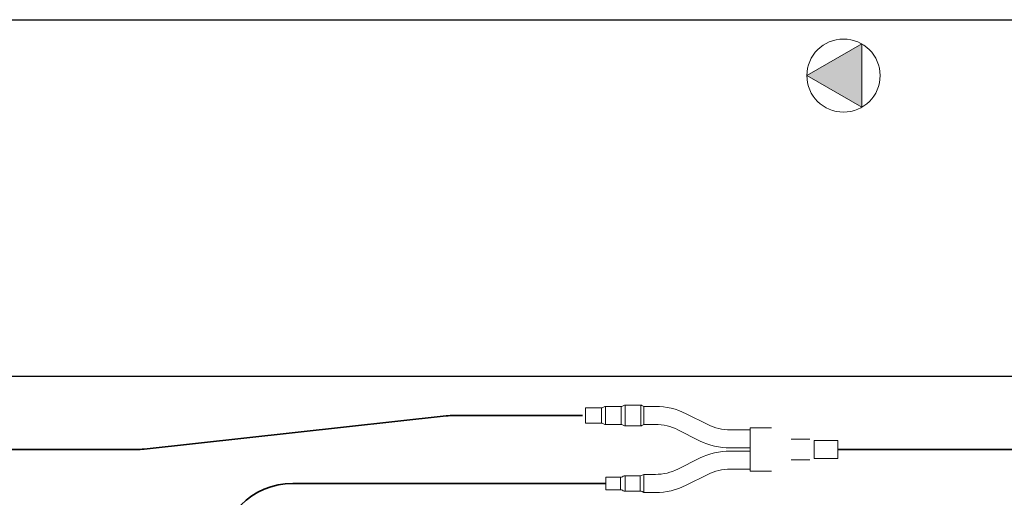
# Model space of a CAD drawing. Header units: millimetres. Extents: x 4 to 3534, y 14 to 98.
# Tile 71 of 161: x 19.199 to 20.544, y 57.489 to 58.142. Entities that reach past the tile are written whole.
import ezdxf

# ---------------------------------------------------------------- set-up
doc = ezdxf.new("R2010")
doc.units = ezdxf.units.MM
doc.header["$MEASUREMENT"] = 0
for name, color, linetype in [('ARQ-DERIVADORES', 1, 'Continuous'), ('ARQ-DETALHES', 7, 'Continuous'), ('ARQ-ELETROCALHA', 3, 'Continuous'), ('ARQ-PONTO ELÉTRICO', 2, 'Continuous')]:
    doc.layers.add(name, color=color, linetype=linetype)
doc.layers.add('ARQ-TUBULAÇÃO GÁS FREON', color=5, linetype='Continuous', lineweight=35)

msp = doc.modelspace()

# ---------------------------------------------------------------- hatches: boundary and pattern name
at = {"layer": 'ARQ-PONTO ELÉTRICO', "linetype": 'Continuous', "lineweight": 13}
msp.add_hatch(color=256, dxfattribs=at).paths.add_polyline_path([(20.34963, 58.10887), (20.27463, 58.06557), (20.34963, 58.02227)])

# ---------------------------------------------------------------- linework, layer by layer
at = {"layer": 'ARQ-DERIVADORES', "color": 7, "linetype": 'Continuous', "lineweight": 15}
for p, q in [((19.97214, 57.61118), (19.99409, 57.61118)), ((19.97214, 57.59015), (19.97214, 57.61118)), ((19.99409, 57.59015), (19.99409, 57.61118)), ((19.99569, 57.61157), (19.99778, 57.61265)), ((19.99938, 57.61304), (20.02093, 57.61304)), ((19.99938, 57.58829), (19.99938, 57.61304)), ((20.02093, 57.58829), (20.02093, 57.61304)), ((20.02253, 57.61343), (20.02451, 57.61445)), ((20.02611, 57.61484), (20.04766, 57.61484)), ((20.02611, 57.58649), (20.02611, 57.61484)), ((20.04766, 57.58649), (20.04766, 57.61484)), ((20.04926, 57.61445), (20.05199, 57.61304)), ((20.05199, 57.61304), (20.06762, 57.61304)), ((20.05199, 57.61304), (20.05199, 57.58829)), ((20.10959, 57.60311), (20.13911, 57.58833)), ((19.99409, 57.59015), (19.97214, 57.59015)), ((19.99778, 57.58868), (19.99569, 57.58976)), ((20.02093, 57.58829), (19.99938, 57.58829)), ((20.02451, 57.58687), (20.02253, 57.5879)), ((20.04766, 57.58649), (20.02611, 57.58649)), ((20.05199, 57.58829), (20.04926, 57.58687)), ((20.06762, 57.58829), (20.05199, 57.58829)), ((20.12802, 57.5662), (20.0985, 57.58098)), ((20.16999, 57.58102), (20.19724, 57.58102)), ((20.19724, 57.58393), (20.22629, 57.58393)), ((20.19724, 57.58393), (20.19724, 57.57184)), ((20.19724, 57.53653), (20.19724, 57.57184)), ((20.25306, 57.56836), (20.27858, 57.56836)), ((20.28439, 57.56656), (20.31693, 57.56656)), ((20.28439, 57.54181), (20.28439, 57.56656)), ((20.31693, 57.54181), (20.31693, 57.56656)), ((20.19724, 57.55627), (20.16999, 57.55627)), ((20.16999, 57.55209), (20.19724, 57.55209)), ((20.0985, 57.52738), (20.12802, 57.54217)), ((20.27858, 57.54001), (20.25305, 57.54001)), ((20.31693, 57.54181), (20.28439, 57.54181)), ((20.19724, 57.52734), (20.16999, 57.52734)), ((20.19724, 57.52443), (20.19724, 57.53653)), ((19.99988, 57.51636), (20.02015, 57.51636)), ((19.99988, 57.49904), (19.99988, 57.51636)), ((20.02015, 57.49904), (20.02015, 57.51636)), ((20.02267, 57.51699), (20.02379, 57.51759)), ((20.02631, 57.51822), (20.04687, 57.51822)), ((20.02631, 57.49719), (20.02631, 57.51822)), ((20.04687, 57.49719), (20.04687, 57.51822)), ((20.04939, 57.51885), (20.0517, 57.52008)), ((20.0517, 57.52008), (20.06762, 57.52008)), ((20.0517, 57.49533), (20.0517, 57.52008)), ((20.13911, 57.52004), (20.10959, 57.50525)), ((20.22629, 57.52443), (20.19724, 57.52443)), ((20.02015, 57.49904), (19.99988, 57.49904)), ((20.02379, 57.49782), (20.02267, 57.49842)), ((20.04687, 57.49719), (20.02631, 57.49719)), ((20.0517, 57.49533), (20.04939, 57.49656)), ((20.06762, 57.49533), (20.0517, 57.49533))]:
    msp.add_line(p, q, dxfattribs=at)
for centre, radius, start, end in [((19.99409, 57.61466), 0.00349, 270, 297.32389), ((19.99938, 57.60955), 0.00349, 90, 117.32389), ((20.02093, 57.61652), 0.00349, 270, 297.32389), ((20.02611, 57.61135), 0.00349, 90, 117.32389), ((20.04766, 57.61135), 0.00349, 62.67611, 90), ((20.06762, 57.51932), 0.09372, 63.39329, 90), ((19.99409, 57.58666), 0.00349, 62.67611, 90), ((19.99938, 57.59177), 0.00349, 242.67611, 270), ((20.02093, 57.5848), 0.00349, 62.67611, 90), ((20.02611, 57.58997), 0.00349, 242.67611, 270), ((20.04766, 57.58997), 0.00349, 270, 297.32389), ((20.06762, 57.51932), 0.06896, 63.39329, 90), ((20.16999, 57.64999), 0.06896, 243.39329, 270), ((20.16999, 57.64999), 0.09372, 243.39329, 270), ((20.16999, 57.45837), 0.09372, 90, 116.60671), ((20.06762, 57.58904), 0.06896, 270, 296.60671), ((20.16999, 57.45837), 0.06896, 90, 116.60671), ((20.02015, 57.52171), 0.00535, 270, 298.07249), ((20.02631, 57.51286), 0.00535, 90, 118.07249), ((20.04687, 57.52357), 0.00535, 270, 298.07249), ((20.02015, 57.49369), 0.00535, 61.92751, 90), ((20.02631, 57.50254), 0.00535, 241.92751, 270), ((20.06762, 57.58904), 0.09372, 270, 296.60671), ((20.04687, 57.49183), 0.00535, 61.92751, 90)]:
    msp.add_arc(centre, radius, start, end, dxfattribs=at)
at = {"layer": 'ARQ-DETALHES', "color": 7}
msp.add_line((17.13115, 58.14204), (21.6882, 58.14204), dxfattribs=at)
at = {"layer": 'ARQ-ELETROCALHA', "color": 7}
msp.add_line((21.02522, 57.65418), (16.7241, 57.65418), dxfattribs=at)
at = {"layer": 'ARQ-PONTO ELÉTRICO', "color": 7, "lineweight": 13}
for p, q in [((20.34963, 58.10887), (20.27463, 58.06557)), ((20.34963, 58.02227), (20.34963, 58.10887)), ((20.27463, 58.06557), (20.34963, 58.02227))]:
    msp.add_line(p, q, dxfattribs=at)
msp.add_circle((20.32463, 58.06557), 0.05, dxfattribs=at)
at = {"layer": 'ARQ-TUBULAÇÃO GÁS FREON', "color": 7}
for p, q in [((19.3693, 57.55478), (19.78188, 57.60007)), ((19.79279, 57.60066), (19.96801, 57.60066)), ((19.15293, 57.55418), (19.35839, 57.55418)), ((20.31693, 57.55418), (21.07522, 57.55418)), ((19.57214, 57.5077), (19.99988, 57.5077))]:
    msp.add_line(p, q, dxfattribs=at)
for centre, start, end in [((19.79279, 57.50066), 90, 96.26389), ((19.35839, 57.65418), 270, 276.26389), ((19.35839, 57.65418), 270, 276.26389), ((19.57214, 57.4077), 90, 180)]:
    msp.add_arc(centre, 0.1, start, end, dxfattribs=at)

doc.saveas('drawing.dxf')
